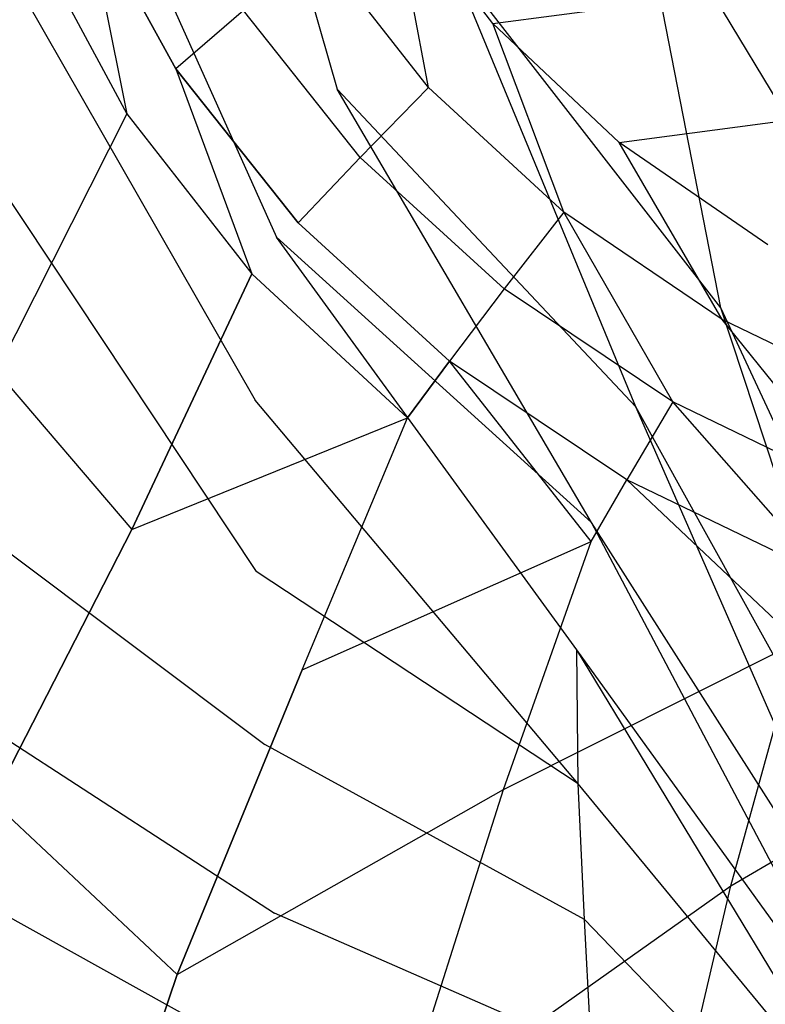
# Model space of a CAD drawing. Extents: x 0 to 0.29, y -0.245 to 0.
# Tile 4 of 28: x 0.048 to 0.097, y -0.152 to -0.088. Entities that reach past the tile are written whole.
import ezdxf

# ---------------------------------------------------------------- set-up
doc = ezdxf.new("R2010")
doc.units = 0
doc.layers.add('L0_URINAL_N_755701__0___REPLACE', color=7, linetype='CONTINUOUS')

msp = doc.modelspace()

# ---------------------------------------------------------------- linework, layer by layer
at = {"layer": 'L0_URINAL_N_755701__0___REPLACE', "color": 8}
for points, invisible_edges in [([(0.058874, -0.057383, 0.265124), (0.049505, -0.067569, 0.262003), (0.069006, -0.092617, 0.20911), (0.058874, -0.057383, 0.265124)], 14), ([(0.058874, -0.057383, 0.265124), (0.069006, -0.092617, 0.20911), (0.076454, -0.084342, 0.209369), (0.058874, -0.057383, 0.265124)], 14), ([(0.049505, -0.067569, 0.262003), (0.044518, -0.079389, 0.25841), (0.06505, -0.102236, 0.208821), (0.049505, -0.067569, 0.262003)], 14), ([(0.049505, -0.067569, 0.262003), (0.06505, -0.102236, 0.208821), (0.069006, -0.092617, 0.20911), (0.049505, -0.067569, 0.262003)], 14), ([(0.10479, -0.074574, 0.209693), (0.088322, -0.078008, 0.209576), (0.102734, -0.101869, 0.188804), (0.10479, -0.074574, 0.209693)], 14), ([(0.058516, -0.091293, 0.010391), (0.052586, -0.080513, 0.011174), (0.057227, -0.077195, 0.005302), (0.058516, -0.091293, 0.010391)], 14), ([(0.062904, -0.087505, 0.00493), (0.058516, -0.091293, 0.010391), (0.057227, -0.077195, 0.005302), (0.062904, -0.087505, 0.00493)], 14), ([(0.093931, -0.106832, 0.1887), (0.088322, -0.078008, 0.209576), (0.076454, -0.084342, 0.209369), (0.093931, -0.106832, 0.1887)], 14), ([(0.102734, -0.101869, 0.188804), (0.088322, -0.078008, 0.209576), (0.093931, -0.106832, 0.1887), (0.102734, -0.101869, 0.188804)], 14), ([(0.044518, -0.079389, 0.25841), (0.042745, -0.092384, 0.254451), (0.063663, -0.112842, 0.20849), (0.044518, -0.079389, 0.25841)], 14), ([(0.044518, -0.079389, 0.25841), (0.063663, -0.112842, 0.20849), (0.06505, -0.102236, 0.208821), (0.044518, -0.079389, 0.25841)], 14), ([(0.072529, -0.079696), (0.074934, -0.092499, 0.001226), (0.067825, -0.083433, 0.001281), (0.072529, -0.079696)], 13), ([(0.074934, -0.092499, 0.001226), (0.072529, -0.079696), (0.07911, -0.088345), (0.074934, -0.092499, 0.001226)], 14), ([(0.145, -0.079696), (0.07911, -0.088345), (0.072529, -0.079696), (0.145, -0.079696)], 13), ([(0.07911, -0.088345), (0.145, -0.079696), (0.145, -0.088345), (0.07911, -0.088345)], 14), ([(0.052586, -0.080513, 0.011174), (0.055328, -0.094219, 0.016832), (0.049328, -0.083081, 0.018102), (0.052586, -0.080513, 0.011174)], 14), ([(0.052586, -0.080513, 0.011174), (0.058516, -0.091293, 0.010391), (0.055328, -0.094219, 0.016832), (0.052586, -0.080513, 0.011174)], 14), ([(0.049328, -0.083081, 0.018102), (0.040432, -0.099807, 0.05284), (0.036266, -0.088001, 0.057489), (0.049328, -0.083081, 0.018102)], 14), ([(0.049328, -0.083081, 0.018102), (0.055328, -0.094219, 0.016832), (0.040432, -0.099807, 0.05284), (0.049328, -0.083081, 0.018102)], 14), ([(0.070492, -0.097049, 0.004717), (0.062904, -0.087505, 0.00493), (0.067825, -0.083433, 0.001281), (0.070492, -0.097049, 0.004717)], 14), ([(0.074934, -0.092499, 0.001226), (0.070492, -0.097049, 0.004717), (0.067825, -0.083433, 0.001281), (0.074934, -0.092499, 0.001226)], 14), ([(0.088423, -0.113278, 0.188573), (0.076454, -0.084342, 0.209369), (0.069006, -0.092617, 0.20911), (0.088423, -0.113278, 0.188573)], 14), ([(0.093931, -0.106832, 0.1887), (0.076454, -0.084342, 0.209369), (0.088423, -0.113278, 0.188573), (0.093931, -0.106832, 0.1887)], 14), ([(0.06646, -0.101303, 0.009943), (0.058516, -0.091293, 0.010391), (0.062904, -0.087505, 0.00493), (0.06646, -0.101303, 0.009943)], 14), ([(0.070492, -0.097049, 0.004717), (0.06646, -0.101303, 0.009943), (0.062904, -0.087505, 0.00493), (0.070492, -0.097049, 0.004717)], 14), ([(0.07911, -0.088345), (0.083731, -0.100617, 0.0012), (0.074934, -0.092499, 0.001226), (0.07911, -0.088345)], 13), ([(0.145, -0.088345), (0.087327, -0.096093), (0.07911, -0.088345), (0.145, -0.088345)], 13), ([(0.083731, -0.100617, 0.0012), (0.07911, -0.088345), (0.087327, -0.096093), (0.083731, -0.100617, 0.0012)], 14), ([(0.087327, -0.096093), (0.145, -0.088345), (0.145, -0.096093), (0.087327, -0.096093)], 14), ([(0.058516, -0.091293, 0.010391), (0.063452, -0.104613, 0.016106), (0.055328, -0.094219, 0.016832), (0.058516, -0.091293, 0.010391)], 14), ([(0.058516, -0.091293, 0.010391), (0.06646, -0.101303, 0.009943), (0.063452, -0.104613, 0.016106), (0.058516, -0.091293, 0.010391)], 14), ([(0.042745, -0.092384, 0.254451), (0.042815, -0.105967, 0.250215), (0.063741, -0.123979, 0.208088), (0.042745, -0.092384, 0.254451)], 14), ([(0.042745, -0.092384, 0.254451), (0.063741, -0.123979, 0.208088), (0.063663, -0.112842, 0.20849), (0.042745, -0.092384, 0.254451)], 14), ([(0.085538, -0.120786, 0.188429), (0.069006, -0.092617, 0.20911), (0.06505, -0.102236, 0.208821), (0.085538, -0.120786, 0.188429)], 14), ([(0.088423, -0.113278, 0.188573), (0.069006, -0.092617, 0.20911), (0.085538, -0.120786, 0.188429), (0.088423, -0.113278, 0.188573)], 14), ([(0.079856, -0.105605, 0.004616), (0.070492, -0.097049, 0.004717), (0.074934, -0.092499, 0.001226), (0.079856, -0.105605, 0.004616)], 14), ([(0.083731, -0.100617, 0.0012), (0.079856, -0.105605, 0.004616), (0.074934, -0.092499, 0.001226), (0.083731, -0.100617, 0.0012)], 14), ([(0.055328, -0.094219, 0.016832), (0.046865, -0.110969, 0.049321), (0.040432, -0.099807, 0.05284), (0.055328, -0.094219, 0.016832)], 14), ([(0.055328, -0.094219, 0.016832), (0.063452, -0.104613, 0.016106), (0.046865, -0.110969, 0.049321), (0.055328, -0.094219, 0.016832)], 14), ([(0.087327, -0.096093), (0.09403, -0.107583, 0.001189), (0.083731, -0.100617, 0.0012), (0.087327, -0.096093)], 13), ([(0.145, -0.096093), (0.096992, -0.102741), (0.087327, -0.096093), (0.145, -0.096093)], 13), ([(0.09403, -0.107583, 0.001189), (0.087327, -0.096093), (0.096992, -0.102741), (0.09403, -0.107583, 0.001189)], 14), ([(0.076291, -0.110296, 0.009729), (0.06646, -0.101303, 0.009943), (0.070492, -0.097049, 0.004717), (0.076291, -0.110296, 0.009729)], 14), ([(0.079856, -0.105605, 0.004616), (0.076291, -0.110296, 0.009729), (0.070492, -0.097049, 0.004717), (0.079856, -0.105605, 0.004616)], 14), ([(0.083731, -0.100617, 0.0012), (0.090809, -0.112949, 0.004577), (0.079856, -0.105605, 0.004616), (0.083731, -0.100617, 0.0012)], 13), ([(0.090809, -0.112949, 0.004577), (0.083731, -0.100617, 0.0012), (0.09403, -0.107583, 0.001189), (0.090809, -0.112949, 0.004577)], 14), ([(0.07358, -0.113977, 0.01576), (0.063452, -0.104613, 0.016106), (0.06646, -0.101303, 0.009943), (0.07358, -0.113977, 0.01576)], 14), ([(0.076291, -0.110296, 0.009729), (0.07358, -0.113977, 0.01576), (0.06646, -0.101303, 0.009943), (0.076291, -0.110296, 0.009729)], 14), ([(0.084576, -0.129074, 0.188265), (0.06505, -0.102236, 0.208821), (0.063663, -0.112842, 0.20849), (0.084576, -0.129074, 0.188265)], 14), ([(0.085538, -0.120786, 0.188429), (0.06505, -0.102236, 0.208821), (0.084576, -0.129074, 0.188265), (0.085538, -0.120786, 0.188429)], 14), ([(0.111008, -0.143445, 0.16904), (0.102734, -0.101869, 0.188804), (0.093931, -0.106832, 0.1887), (0.111008, -0.143445, 0.16904)], 14), ([(0.096992, -0.102741), (0.105598, -0.113213, 0.001187), (0.09403, -0.107583, 0.001189), (0.096992, -0.102741)], 13), ([(0.063452, -0.104613, 0.016106), (0.055653, -0.121239, 0.046679), (0.046865, -0.110969, 0.049321), (0.063452, -0.104613, 0.016106)], 14), ([(0.055653, -0.121239, 0.046679), (0.063452, -0.104613, 0.016106), (0.07358, -0.113977, 0.01576), (0.055653, -0.121239, 0.046679)], 14), ([(0.087817, -0.118022, 0.009646), (0.076291, -0.110296, 0.009729), (0.079856, -0.105605, 0.004616), (0.087817, -0.118022, 0.009646)], 14), ([(0.090809, -0.112949, 0.004577), (0.087817, -0.118022, 0.009646), (0.079856, -0.105605, 0.004616), (0.090809, -0.112949, 0.004577)], 14), ([(0.042815, -0.105967, 0.250215), (0.043494, -0.1196, 0.245774), (0.063741, -0.123979, 0.208088), (0.042815, -0.105967, 0.250215)], 14), ([(0.10728, -0.147313, 0.169031), (0.093931, -0.106832, 0.1887), (0.088423, -0.113278, 0.188573), (0.10728, -0.147313, 0.169031)], 14), ([(0.111008, -0.143445, 0.16904), (0.093931, -0.106832, 0.1887), (0.10728, -0.147313, 0.169031), (0.111008, -0.143445, 0.16904)], 14), ([(0.09403, -0.107583, 0.001189), (0.103107, -0.118886, 0.004566), (0.090809, -0.112949, 0.004577), (0.09403, -0.107583, 0.001189)], 13), ([(0.103107, -0.118886, 0.004566), (0.09403, -0.107583, 0.001189), (0.105598, -0.113213, 0.001187), (0.103107, -0.118886, 0.004566)], 14), ([(0.07358, -0.113977, 0.01576), (0.076291, -0.110296, 0.009729), (0.085511, -0.122029, 0.015626), (0.07358, -0.113977, 0.01576)], 14), ([(0.085511, -0.122029, 0.015626), (0.076291, -0.110296, 0.009729), (0.087817, -0.118022, 0.009646), (0.085511, -0.122029, 0.015626)], 14), ([(0.046865, -0.110969, 0.049321), (0.055653, -0.121239, 0.046679), (0.037141, -0.126235, 0.098642), (0.046865, -0.110969, 0.049321)], 14), ([(0.08467, -0.137785, 0.188064), (0.063663, -0.112842, 0.20849), (0.063741, -0.123979, 0.208088), (0.08467, -0.137785, 0.188064)], 14), ([(0.08467, -0.137785, 0.188064), (0.084576, -0.129074, 0.188265), (0.063663, -0.112842, 0.20849), (0.08467, -0.137785, 0.188064)], 14), ([(0.105233, -0.151734, 0.169059), (0.088423, -0.113278, 0.188573), (0.085538, -0.120786, 0.188429), (0.105233, -0.151734, 0.169059)], 14), ([(0.090809, -0.112949, 0.004577), (0.100779, -0.124267, 0.009623), (0.087817, -0.118022, 0.009646), (0.090809, -0.112949, 0.004577)], 13), ([(0.10728, -0.147313, 0.169031), (0.088423, -0.113278, 0.188573), (0.105233, -0.151734, 0.169059), (0.10728, -0.147313, 0.169031)], 14), ([(0.100779, -0.124267, 0.009623), (0.090809, -0.112949, 0.004577), (0.103107, -0.118886, 0.004566), (0.100779, -0.124267, 0.009623)], 14), ([(0.055653, -0.121239, 0.046679), (0.07358, -0.113977, 0.01576), (0.066716, -0.130375, 0.044716), (0.055653, -0.121239, 0.046679)], 14), ([(0.066716, -0.130375, 0.044716), (0.07358, -0.113977, 0.01576), (0.085511, -0.122029, 0.015626), (0.066716, -0.130375, 0.044716)], 14), ([(0.085511, -0.122029, 0.015626), (0.087817, -0.118022, 0.009646), (0.098969, -0.128537, 0.015589), (0.085511, -0.122029, 0.015626)], 14), ([(0.098969, -0.128537, 0.015589), (0.087817, -0.118022, 0.009646), (0.100779, -0.124267, 0.009623), (0.098969, -0.128537, 0.015589)], 14), ([(0.043494, -0.1196, 0.245774), (0.044316, -0.132812, 0.241294), (0.064286, -0.135225, 0.207591), (0.043494, -0.1196, 0.245774)], 14), ([(0.043494, -0.1196, 0.245774), (0.064286, -0.135225, 0.207591), (0.063741, -0.123979, 0.208088), (0.043494, -0.1196, 0.245774)], 14), ([(0.104362, -0.156491, 0.169167), (0.085538, -0.120786, 0.188429), (0.084576, -0.129074, 0.188265), (0.104362, -0.156491, 0.169167)], 14), ([(0.105233, -0.151734, 0.169059), (0.085538, -0.120786, 0.188429), (0.104362, -0.156491, 0.169167), (0.105233, -0.151734, 0.169059)], 14), ([(0.055653, -0.121239, 0.046679), (0.046588, -0.138916, 0.093358), (0.037141, -0.126235, 0.098642), (0.055653, -0.121239, 0.046679)], 14), ([(0.046588, -0.138916, 0.093358), (0.055653, -0.121239, 0.046679), (0.066716, -0.130375, 0.044716), (0.046588, -0.138916, 0.093358)], 14), ([(0.066716, -0.130375, 0.044716), (0.085511, -0.122029, 0.015626), (0.079806, -0.138156, 0.043255), (0.066716, -0.130375, 0.044716)], 14), ([(0.079806, -0.138156, 0.043255), (0.085511, -0.122029, 0.015626), (0.098969, -0.128537, 0.015589), (0.079806, -0.138156, 0.043255)], 14), ([(0.08467, -0.137785, 0.188064), (0.063741, -0.123979, 0.208088), (0.064286, -0.135225, 0.207591), (0.08467, -0.137785, 0.188064)], 14), ([(0.079806, -0.138156, 0.043255), (0.098969, -0.128537, 0.015589), (0.09458, -0.144406, 0.042167), (0.079806, -0.138156, 0.043255)], 14), ([(0.09458, -0.144406, 0.042167), (0.098969, -0.128537, 0.015589), (0.113625, -0.13332, 0.015588), (0.09458, -0.144406, 0.042167)], 14), ([(0.104237, -0.161515, 0.169279), (0.084576, -0.129074, 0.188265), (0.08467, -0.137785, 0.188064), (0.104237, -0.161515, 0.169279)], 14), ([(0.104362, -0.156491, 0.169167), (0.084576, -0.129074, 0.188265), (0.104237, -0.161515, 0.169279), (0.104362, -0.156491, 0.169167)], 14), ([(0.066716, -0.130375, 0.044716), (0.058607, -0.150168, 0.089431), (0.046588, -0.138916, 0.093358), (0.066716, -0.130375, 0.044716)], 14), ([(0.058607, -0.150168, 0.089431), (0.066716, -0.130375, 0.044716), (0.079806, -0.138156, 0.043255), (0.058607, -0.150168, 0.089431)], 14), ([(0.044316, -0.132812, 0.241294), (0.064922, -0.146188, 0.207033), (0.064286, -0.135225, 0.207591), (0.044316, -0.132812, 0.241294)], 14), ([(0.044316, -0.132812, 0.241294), (0.04542, -0.145189, 0.237047), (0.064922, -0.146188, 0.207033), (0.044316, -0.132812, 0.241294)], 14), ([(0.09458, -0.144406, 0.042167), (0.113625, -0.13332, 0.015588), (0.110653, -0.148986, 0.041399), (0.09458, -0.144406, 0.042167)], 14), ([(0.085069, -0.146593, 0.187816), (0.064286, -0.135225, 0.207591), (0.064922, -0.146188, 0.207033), (0.085069, -0.146593, 0.187816)], 14), ([(0.085069, -0.146593, 0.187816), (0.08467, -0.137785, 0.188064), (0.064286, -0.135225, 0.207591), (0.085069, -0.146593, 0.187816)], 14), ([(0.058607, -0.150168, 0.089431), (0.079806, -0.138156, 0.043255), (0.07295, -0.159725, 0.08651), (0.058607, -0.150168, 0.089431)], 14), ([(0.07295, -0.159725, 0.08651), (0.079806, -0.138156, 0.043255), (0.09458, -0.144406, 0.042167), (0.07295, -0.159725, 0.08651)], 14), ([(0.104237, -0.161515, 0.169279), (0.08467, -0.137785, 0.188064), (0.085069, -0.146593, 0.187816), (0.104237, -0.161515, 0.169279)], 14), ([(0.046588, -0.138916, 0.093358), (0.058607, -0.150168, 0.089431), (0.039211, -0.15809, 0.140038), (0.046588, -0.138916, 0.093358)], 14), ([(0.07295, -0.159725, 0.08651), (0.09458, -0.144406, 0.042167), (0.08922, -0.167388, 0.084335), (0.07295, -0.159725, 0.08651)], 14), ([(0.08922, -0.167388, 0.084335), (0.09458, -0.144406, 0.042167), (0.110653, -0.148986, 0.041399), (0.08922, -0.167388, 0.084335)], 14), ([(0.04542, -0.145189, 0.237047), (0.065772, -0.156497, 0.2065), (0.064922, -0.146188, 0.207033), (0.04542, -0.145189, 0.237047)], 14), ([(0.04542, -0.145189, 0.237047), (0.047128, -0.156603, 0.233216), (0.065772, -0.156497, 0.2065), (0.04542, -0.145189, 0.237047)], 14), ([(0.085526, -0.155187, 0.187537), (0.085069, -0.146593, 0.187816), (0.064922, -0.146188, 0.207033), (0.085526, -0.155187, 0.187537)], 14), ([(0.085526, -0.155187, 0.187537), (0.064922, -0.146188, 0.207033), (0.065772, -0.156497, 0.2065), (0.085526, -0.155187, 0.187537)], 14), ([(0.085069, -0.146593, 0.187816), (0.104425, -0.166661, 0.169346), (0.104237, -0.161515, 0.169279), (0.085069, -0.146593, 0.187816)], 14), ([(0.104425, -0.166661, 0.169346), (0.085069, -0.146593, 0.187816), (0.085526, -0.155187, 0.187537), (0.104425, -0.166661, 0.169346)], 14), ([(0.08922, -0.167388, 0.084335), (0.110653, -0.148986, 0.041399), (0.106977, -0.173007, 0.082797), (0.08922, -0.167388, 0.084335)], 14), ([(0.058607, -0.150168, 0.089431), (0.05198, -0.169712, 0.134147), (0.039211, -0.15809, 0.140038), (0.058607, -0.150168, 0.089431)], 14), ([(0.05198, -0.169712, 0.134147), (0.058607, -0.150168, 0.089431), (0.07295, -0.159725, 0.08651), (0.05198, -0.169712, 0.134147)], 14)]:
    msp.add_3dface(points, dxfattribs=dict(at, invisible_edges=invisible_edges))

doc.saveas('drawing.dxf')
